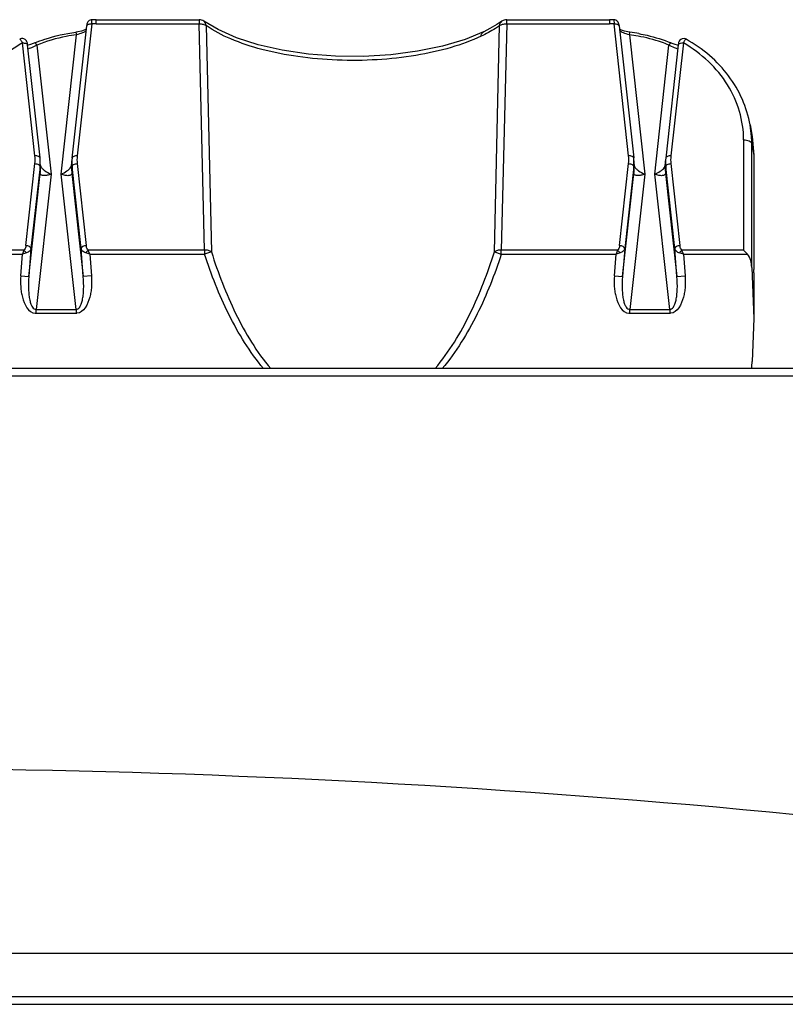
# Model space of a CAD drawing. Header units: inches. Extents: x 0 to 17, y 0 to 11.
# Tile 3 of 104: x 3.926 to 4.513, y 3.541 to 4.296. Entities that reach past the tile are written whole.
import ezdxf

# ---------------------------------------------------------------- set-up
doc = ezdxf.new("R2010")
doc.units = ezdxf.units.IN
doc.header["$LTSCALE"] = 0.935
doc.header["$MEASUREMENT"] = 0
for name, color, linetype in [('1', 7, 'CONTINUOUS'), ('2', 7, 'CONTINUOUS'), ('3', 7, 'CONTINUOUS')]:
    doc.layers.add(name, color=color, linetype=linetype)

msp = doc.modelspace()

# ---------------------------------------------------------------- linework, layer by layer
at = {"layer": '1', "color": 7, "linetype": 'Continuous'}
for p, q in [((3.98091, 4.2932), (3.96968, 4.19181)), ((3.98091, 4.2932), (3.98097, 4.29635)), ((3.98438, 4.29325), (3.98438, 4.2964)), ((3.98438, 4.2964), (4.06327, 4.2964)), ((3.98438, 4.29325), (4.06327, 4.29325)), ((4.06327, 4.2964), (4.06327, 4.29325)), ((4.06738, 4.11957), (4.06327, 4.29325)), ((4.06689, 4.29525), (4.06689, 4.29526)), ((4.29921, 4.29325), (4.29509, 4.11957)), ((4.29921, 4.2964), (4.37809, 4.2964)), ((4.29921, 4.29325), (4.29921, 4.2964)), ((4.29921, 4.29325), (4.37809, 4.29325)), ((4.37809, 4.2964), (4.37809, 4.29325)), ((4.3815, 4.29635), (4.3815, 4.29634)), ((4.3815, 4.29635), (4.38156, 4.2932)), ((4.39279, 4.19181), (4.38156, 4.2932)), ((3.95731, 4.17786), (3.96916, 4.28483)), ((3.96576, 4.19013), (3.977, 4.29166)), ((3.96867, 4.28677), (3.96916, 4.28483)), ((4.06865, 4.29183), (4.07271, 4.11819)), ((4.28154, 4.28718), (4.28158, 4.2872)), ((4.28976, 4.11819), (4.29382, 4.29183)), ((4.38546, 4.29181), (4.3967, 4.19027)), ((4.39332, 4.28483), (4.3938, 4.28677)), ((4.39332, 4.28483), (4.40516, 4.17786)), ((3.93732, 4.19181), (3.92772, 4.27852)), ((4.43476, 4.27852), (4.42516, 4.19181)), ((3.94123, 4.19027), (3.93163, 4.27698)), ((3.932, 4.2769), (3.93164, 4.27685)), ((3.93872, 4.27691), (3.94969, 4.17786)), ((4.41279, 4.17786), (4.42375, 4.27691)), ((4.43084, 4.27698), (4.42123, 4.19013)), ((4.43083, 4.27685), (4.43036, 4.27693)), ((4.48599, 4.2156), (4.48754, 4.20687)), ((4.48098, 4.20415), (4.48098, 4.11957)), ((4.48754, 4.20686), (4.48881, 4.19233)), ((4.48725, 4.1063), (4.48725, 4.20127)), ((4.48725, 4.20127), (4.48881, 4.19233)), ((3.94158, 4.18276), (3.94139, 4.18802)), ((3.96542, 4.18274), (3.96561, 4.18802)), ((4.39687, 4.18802), (4.39683, 4.18876)), ((4.39687, 4.18802), (4.39705, 4.18276)), ((4.39688, 4.18746), (4.39687, 4.18798)), ((4.42089, 4.1827), (4.42108, 4.18802)), ((4.42124, 4.19028), (4.42124, 4.19027)), ((4.48881, 4.19233), (4.48881, 4.10461)), ((3.93035, 4.123), (3.93732, 4.18595)), ((3.94123, 4.18369), (3.93426, 4.12074)), ((3.94142, 4.17847), (3.94123, 4.18369)), ((3.94147, 4.18458), (3.9418, 4.18371)), ((3.96488, 4.1832), (3.9652, 4.18373)), ((3.9652, 4.18373), (3.96553, 4.18458)), ((3.96576, 4.18369), (3.96558, 4.17847)), ((3.97273, 4.12074), (3.96576, 4.18369)), ((3.96968, 4.18595), (3.97665, 4.123)), ((4.38582, 4.123), (4.39279, 4.18595)), ((4.39671, 4.18369), (4.38974, 4.12074)), ((4.39689, 4.17847), (4.39671, 4.18369)), ((4.39694, 4.18458), (4.39727, 4.18371)), ((4.42034, 4.18317), (4.42068, 4.18373)), ((4.42068, 4.18373), (4.421, 4.18458)), ((4.42088, 4.18221), (4.42089, 4.1827)), ((4.42124, 4.18369), (4.42105, 4.17847)), ((4.42821, 4.12074), (4.42124, 4.18369)), ((4.42516, 4.18595), (4.43213, 4.123)), ((3.93264, 4.09921), (3.94142, 4.17847)), ((3.94969, 4.17786), (3.9382, 4.0741)), ((3.9688, 4.0741), (3.95731, 4.17786)), ((3.96558, 4.17847), (3.97436, 4.09921)), ((4.38811, 4.09921), (4.39689, 4.17847)), ((4.40516, 4.17786), (4.39367, 4.0741)), ((4.42427, 4.0741), (4.41279, 4.17786)), ((4.42105, 4.17847), (4.42983, 4.09921)), ((3.92887, 4.11957), (3.8815, 4.11957)), ((3.93426, 4.12074), (3.93264, 4.09921)), ((3.97436, 4.09921), (3.97273, 4.12074)), ((4.06738, 4.11957), (3.97813, 4.11957)), ((4.06738, 4.11957), (4.06738, 4.11653)), ((4.38434, 4.11957), (4.29509, 4.11957)), ((4.29509, 4.11653), (4.29509, 4.11957)), ((4.38974, 4.12074), (4.38811, 4.09921)), ((4.42983, 4.09921), (4.42821, 4.12074)), ((4.48098, 4.11957), (4.4336, 4.11957)), ((4.48403, 4.11653), (4.48098, 4.11957)), ((3.87844, 4.11653), (3.92763, 4.11653)), ((3.92637, 4.09978), (3.92763, 4.11653)), ((3.97936, 4.11653), (3.97623, 4.11752)), ((3.97936, 4.11653), (3.98063, 4.09978)), ((3.97936, 4.11653), (4.06738, 4.11653)), ((4.07271, 4.11819), (4.06738, 4.11653)), ((4.28976, 4.11819), (4.29509, 4.11653)), ((4.29509, 4.11653), (4.38311, 4.11653)), ((4.38185, 4.09978), (4.38311, 4.11653)), ((4.43484, 4.11653), (4.4317, 4.11752)), ((4.43484, 4.11653), (4.48403, 4.11653)), ((4.43484, 4.11653), (4.4361, 4.09978)), ((4.48725, 4.1063), (4.48892, 4.06701)), ((4.48892, 4.10217), (4.48881, 4.10461)), ((3.92637, 4.09978), (3.93264, 4.09921)), ((3.98063, 4.09978), (3.97436, 4.09921)), ((4.38185, 4.09978), (4.38811, 4.09921)), ((4.42983, 4.09921), (4.4361, 4.09978)), ((4.48892, 4.10217), (4.48892, 4.06701)), ((3.9382, 4.07106), (3.9382, 4.0741)), ((3.9382, 4.0741), (3.9688, 4.0741)), ((3.9688, 4.0741), (3.9688, 4.07106)), ((4.39367, 4.0741), (4.42427, 4.0741)), ((4.39367, 4.07106), (4.39367, 4.0741)), ((4.42427, 4.0741), (4.42427, 4.07106)), ((3.9382, 4.07106), (3.9688, 4.07106)), ((4.39367, 4.07106), (4.42427, 4.07106)), ((4.48892, 4.06701), (4.48753, 4.03418))]:
    msp.add_line(p, q, dxfattribs=at)
for points in [[(3.98097, 4.29634), (3.98034, 4.29627), (3.97959, 4.29604), (3.97892, 4.29569), (3.97835, 4.29524), (3.97789, 4.29471), (3.97756, 4.29416), (3.97733, 4.29361), (3.9772, 4.29314), (3.97714, 4.29277), (3.97708, 4.29236), (3.97701, 4.2918), (3.977, 4.29166)], [(4.28154, 4.28718), (4.26727, 4.28132), (4.24993, 4.27613), (4.23078, 4.27215), (4.21036, 4.26951), (4.18923, 4.26826), (4.16794, 4.26844), (4.14704, 4.27003), (4.12707, 4.27298), (4.10857, 4.27717), (4.09202, 4.28249), (4.07779, 4.28875), (4.06689, 4.29525)], [(4.29559, 4.29526), (4.29155, 4.2926), (4.28639, 4.28963), (4.28158, 4.2872)], [(4.38546, 4.29181), (4.38539, 4.2924), (4.38532, 4.29283), (4.38524, 4.29325), (4.38507, 4.2938), (4.38478, 4.29441), (4.38435, 4.295), (4.38377, 4.29553), (4.38308, 4.29596), (4.38228, 4.29624), (4.3815, 4.29634)], [(3.97658, 4.28905), (3.97511, 4.28833), (3.97289, 4.28759), (3.97009, 4.28698), (3.96867, 4.28677)], [(4.3938, 4.28677), (4.39226, 4.287), (4.38949, 4.28761), (4.3873, 4.28835), (4.38586, 4.28906)], [(3.93152, 4.27788), (3.93145, 4.27836), (3.93136, 4.2788), (3.93114, 4.27943), (3.93081, 4.28007), (3.93033, 4.28069), (3.92968, 4.28124), (3.92888, 4.28165), (3.92799, 4.28185), (3.92706, 4.28185), (3.92615, 4.28164), (3.92559, 4.2814)], [(3.93163, 4.27696), (3.9316, 4.27723), (3.93152, 4.27788)], [(3.93723, 4.27859), (3.93605, 4.27812), (3.93384, 4.27738), (3.932, 4.2769)], [(4.43036, 4.27693), (4.4285, 4.27741), (4.42629, 4.27817), (4.42524, 4.27858)], [(4.43099, 4.27812), (4.43093, 4.27767), (4.43086, 4.27711), (4.43084, 4.27696)], [(4.43688, 4.28139), (4.43639, 4.28162), (4.43534, 4.28185), (4.43398, 4.28176), (4.43281, 4.28125), (4.43205, 4.28058), (4.4316, 4.27996), (4.43132, 4.2794), (4.43114, 4.2789), (4.43105, 4.27849), (4.43099, 4.27812)], [(3.94139, 4.18803), (3.94136, 4.18876), (3.94125, 4.19007), (3.94123, 4.19027)], [(3.96576, 4.19013), (3.96564, 4.18879), (3.96561, 4.18803)], [(4.39683, 4.18876), (4.39672, 4.19007), (4.3967, 4.19027)], [(4.42123, 4.19013), (4.42112, 4.18879), (4.42108, 4.18803)]]:
    msp.add_lwpolyline(points, dxfattribs=at)
for centre, radius, start, end in [((3.98438, 4.17445), 0.1188, 89.99999, 91.67654), ((3.98438, 4.1713), 0.1251, 89.99999, 91.56214), ((4.06327, 4.2901), 0.0063, 54.9386, 90), ((4.29921, 4.2901), 0.0063, 90, 125.06125), ((4.37809, 4.1713), 0.1251, 88.43725, 90.00001), ((4.37809, 4.17445), 0.1188, 88.3228, 90.00001), ((4.37822, 4.16362), 0.12215, 79.74023, 82.90198), ((4.37822, 4.16165), 0.12609, 79.74017, 82.90192), ((4.40472, 4.20121), 0.08254, 3.88945, 10.03494), ((4.40539, 4.20127), 0.08186, 0.0031, 3.88557), ((3.91078, 4.18888), 0.02669, 353.70156, 6.29843), ((3.9118, 4.18695), 0.02961, 353.68829, 2.00006), ((3.9952, 4.18695), 0.02961, 177.99994, 186.3117), ((3.99621, 4.18888), 0.02669, 173.70156, 186.29843), ((4.36626, 4.18888), 0.02669, 353.70157, 6.29844), ((4.36728, 4.18695), 0.0296, 353.68661, 0.98868), ((4.45067, 4.18695), 0.02961, 177.99994, 186.31171), ((4.45169, 4.18888), 0.02669, 173.70157, 186.29844), ((3.91193, 4.18173), 0.02967, 353.69925, 1.99783), ((3.99505, 4.18173), 0.02964, 178.03244, 186.30544), ((4.3674, 4.18173), 0.02967, 353.69926, 1.99783), ((4.41437, 4.18725), 0.00723, 322.36168, 325.63272), ((4.45053, 4.18173), 0.02966, 179.07557, 186.30213), ((4.87487, 3.73328), 1.02183, 157.78763, 157.97159), ((3.92237, 4.11164), 0.01026, 35.00899, 50.69024), ((3.98463, 4.11164), 0.01026, 129.30975, 144.99101), ((3.09616, 3.75931), 0.95272, 22.02162, 22.21893), ((5.33034, 3.73328), 1.02183, 157.78763, 157.9716), ((4.37784, 4.11164), 0.01026, 35.00899, 50.69024), ((4.4401, 4.11164), 0.01026, 129.30976, 144.99101), ((3.55163, 3.75931), 0.95272, 22.02162, 22.21894), ((4.0428, 3.75645), 0.37805, 107.23703, 107.73564), ((4.49827, 3.75645), 0.37805, 107.23703, 107.73564), ((3.9382, 4.07794), 0.00688, 263.75458, 270.00472), ((3.9688, 4.07794), 0.00688, 269.99531, 276.24542), ((4.39367, 4.07794), 0.00688, 263.75458, 270.00469), ((4.42427, 4.07794), 0.00688, 269.99528, 276.24543)]:
    msp.add_arc(centre, radius, start, end, dxfattribs=at)
msp.add_ellipse((4.40908, 4.04833), major_axis=(0, 0.16239), ratio=0.484883, start_param=-1.69057, end_param=-1.658063, dxfattribs=at)
for points, knots in [([(3.977, 4.29167), (3.97706, 4.29224), (3.97811, 4.29297), (3.97952, 4.29322), (3.98045, 4.29324), (3.98091, 4.2932)], [0, 0, 0, 0, 0.389358, 0.687802, 1, 1, 1, 1]), ([(3.98097, 4.29635), (3.98097, 4.29635), (3.98097, 4.29635), (3.98097, 4.29635), (3.98097, 4.29635)], [0, 0, 0, 0, 0.71531, 1, 1, 1, 1]), ([(4.06326, 4.29325), (4.0643, 4.29327), (4.06618, 4.29308), (4.06799, 4.29236), (4.06865, 4.29183)], [0, 0, 0, 0, 0.551381, 1, 1, 1, 1]), ([(4.29382, 4.29183), (4.29386, 4.29249), (4.29417, 4.29381), (4.29505, 4.29488), (4.29559, 4.29526)], [0, 0, 0, 0, 0.501601, 1, 1, 1, 1]), ([(4.29382, 4.29183), (4.29448, 4.29236), (4.29628, 4.29308), (4.29817, 4.29327), (4.2992, 4.29325)], [0, 0, 0, 0, 0.448718, 1, 1, 1, 1]), ([(4.38156, 4.2932), (4.38202, 4.29324), (4.38295, 4.29322), (4.38436, 4.29297), (4.38541, 4.29224), (4.38548, 4.29167)], [0, 0, 0, 0, 0.31219, 0.610631, 1, 1, 1, 1]), ([(3.93723, 4.27859), (3.93973, 4.2796), (3.9499, 4.28337), (3.96058, 4.28576), (3.96867, 4.28677)], [0, 0, 0, 0, 0.248288, 1, 1, 1, 1]), ([(3.96916, 4.28483), (3.96653, 4.2845), (3.95615, 4.28287), (3.94599, 4.27988), (3.93872, 4.27691)], [0, 0, 0, 0, 0.25207, 1, 1, 1, 1]), ([(3.97661, 4.28797), (3.97628, 4.2876), (3.97533, 4.28694), (3.97287, 4.28578), (3.9707, 4.28518), (3.96916, 4.28483)], [0, 0, 0, 0, 0.182073, 0.416907, 1, 1, 1, 1]), ([(4.27959, 4.28371), (4.27219, 4.2802), (4.25572, 4.27424), (4.22891, 4.26835), (4.19958, 4.26518), (4.16926, 4.26484), (4.13963, 4.26746), (4.1122, 4.27276), (4.08844, 4.28058), (4.07451, 4.28775), (4.06865, 4.29183)], [0, 0, 0, 0, 0.112805, 0.239866, 0.377185, 0.51818, 0.656508, 0.786037, 0.901785, 1, 1, 1, 1]), ([(4.29382, 4.29183), (4.29276, 4.29109), (4.2882, 4.28808), (4.28337, 4.28549), (4.27959, 4.28371)], [0, 0, 0, 0, 0.235819, 1, 1, 1, 1]), ([(4.27959, 4.28371), (4.27964, 4.28442), (4.27996, 4.2858), (4.28095, 4.2869), (4.28154, 4.28718)], [0, 0, 0, 0, 0.523474, 1, 1, 1, 1]), ([(4.39332, 4.28483), (4.39176, 4.28518), (4.3896, 4.28578), (4.38713, 4.28694), (4.38619, 4.28761), (4.38586, 4.28798)], [0, 0, 0, 0, 0.584131, 0.818556, 1, 1, 1, 1]), ([(4.40068, 4.28572), (4.40279, 4.28533), (4.41115, 4.2836), (4.41933, 4.281), (4.42524, 4.27858)], [0, 0, 0, 0, 0.251669, 1, 1, 1, 1]), ([(3.92772, 4.27852), (3.92075, 4.27453), (3.90788, 4.2651), (3.89292, 4.24693), (3.88354, 4.22604), (3.88145, 4.21107), (3.8815, 4.2037)], [0, 0, 0, 0, 0.261908, 0.514691, 0.759605, 1, 1, 1, 1]), ([(3.92559, 4.2814), (3.9257, 4.28146), (3.92611, 4.28126), (3.9268, 4.2803), (3.92735, 4.27929), (3.92772, 4.27852)], [0, 0, 0, 0, 0.100344, 0.300912, 1, 1, 1, 1]), ([(3.92772, 4.27852), (3.92818, 4.27856), (3.92952, 4.27857), (3.9315, 4.27795), (3.93163, 4.27698)], [0, 0, 0, 0, 0.321499, 1, 1, 1, 1]), ([(3.93872, 4.27691), (3.93847, 4.27736), (3.93811, 4.27795), (3.9376, 4.27851), (3.93732, 4.27862), (3.93723, 4.27858)], [0, 0, 0, 0, 0.665432, 0.880605, 1, 1, 1, 1]), ([(4.42375, 4.27691), (4.42185, 4.27768), (4.41412, 4.2806), (4.40609, 4.2827), (4.39998, 4.28381)], [0, 0, 0, 0, 0.248375, 1, 1, 1, 1]), ([(4.42524, 4.27858), (4.42516, 4.27862), (4.42488, 4.27851), (4.42437, 4.27795), (4.424, 4.27736), (4.42375, 4.27691)], [0, 0, 0, 0, 0.119397, 0.33457, 1, 1, 1, 1]), ([(4.43084, 4.27698), (4.43088, 4.27723), (4.43133, 4.27797), (4.43282, 4.27851), (4.43407, 4.27857), (4.43476, 4.27852)], [0, 0, 0, 0, 0.168261, 0.538051, 1, 1, 1, 1]), ([(4.43476, 4.27852), (4.43512, 4.2793), (4.43567, 4.2803), (4.43636, 4.28126), (4.43678, 4.28146), (4.43688, 4.2814)], [0, 0, 0, 0, 0.699516, 0.900115, 1, 1, 1, 1]), ([(4.48098, 4.20415), (4.48098, 4.21148), (4.47883, 4.22636), (4.46942, 4.24712), (4.4545, 4.26517), (4.44169, 4.27455), (4.43476, 4.27852)], [0, 0, 0, 0, 0.240386, 0.485329, 0.738125, 1, 1, 1, 1]), ([(4.48599, 4.2156), (4.4848, 4.22232), (4.48072, 4.23564), (4.47002, 4.25381), (4.45525, 4.26953), (4.44328, 4.27783), (4.43688, 4.2814)], [0, 0, 0, 0, 0.241746, 0.488086, 0.740666, 1, 1, 1, 1]), ([(3.93872, 4.27691), (3.93739, 4.2761), (3.93549, 4.27509), (3.9332, 4.27423), (3.93223, 4.27406), (3.93189, 4.27417)], [0, 0, 0, 0, 0.627455, 0.852993, 1, 1, 1, 1]), ([(4.43058, 4.27417), (4.43024, 4.27406), (4.42927, 4.27423), (4.42698, 4.2751), (4.42508, 4.2761), (4.42375, 4.27691)], [0, 0, 0, 0, 0.147054, 0.372558, 1, 1, 1, 1]), ([(4.48098, 4.20415), (4.48174, 4.20415), (4.48321, 4.204), (4.48547, 4.20337), (4.48709, 4.20221), (4.48725, 4.20127)], [0, 0, 0, 0, 0.316987, 0.602469, 1, 1, 1, 1]), ([(3.94123, 4.19028), (3.94116, 4.19085), (3.94011, 4.19158), (3.9387, 4.19183), (3.93778, 4.19185), (3.93732, 4.19181)], [0, 0, 0, 0, 0.389374, 0.687813, 1, 1, 1, 1]), ([(3.96968, 4.19181), (3.96922, 4.19185), (3.9683, 4.19183), (3.96689, 4.19158), (3.96584, 4.19085), (3.96577, 4.19028)], [0, 0, 0, 0, 0.312177, 0.610611, 1, 1, 1, 1]), ([(4.3967, 4.19028), (4.39664, 4.19085), (4.39559, 4.19158), (4.39417, 4.19183), (4.39325, 4.19185), (4.39279, 4.19181)], [0, 0, 0, 0, 0.389374, 0.687813, 1, 1, 1, 1]), ([(4.42516, 4.19181), (4.42469, 4.19185), (4.42377, 4.19183), (4.42236, 4.19158), (4.42131, 4.19085), (4.42124, 4.19028)], [0, 0, 0, 0, 0.312177, 0.610611, 1, 1, 1, 1]), ([(3.93732, 4.18595), (3.93827, 4.18587), (3.93978, 4.18557), (3.94121, 4.18432), (3.94123, 4.18369)], [0, 0, 0, 0, 0.603622, 1, 1, 1, 1]), ([(3.9418, 4.18371), (3.94212, 4.1831), (3.9431, 4.1819), (3.94566, 4.17976), (3.94802, 4.17854), (3.94969, 4.17786)], [0, 0, 0, 0, 0.209102, 0.459216, 1, 1, 1, 1]), ([(3.95731, 4.17786), (3.9589, 4.17848), (3.96167, 4.17995), (3.9641, 4.18203), (3.96488, 4.1832)], [0, 0, 0, 0, 0.549124, 1, 1, 1, 1]), ([(3.96576, 4.18369), (3.96579, 4.18432), (3.96722, 4.18557), (3.96873, 4.18587), (3.96968, 4.18595)], [0, 0, 0, 0, 0.396378, 1, 1, 1, 1]), ([(4.39279, 4.18595), (4.39374, 4.18587), (4.39525, 4.18557), (4.39669, 4.18432), (4.39671, 4.18369)], [0, 0, 0, 0, 0.603622, 1, 1, 1, 1]), ([(4.39727, 4.18371), (4.39759, 4.1831), (4.39858, 4.1819), (4.40113, 4.17976), (4.4035, 4.17854), (4.40516, 4.17786)], [0, 0, 0, 0, 0.209102, 0.459216, 1, 1, 1, 1]), ([(4.41279, 4.17786), (4.41428, 4.17845), (4.41692, 4.17983), (4.41926, 4.18175), (4.42009, 4.18283)], [0, 0, 0, 0, 0.541616, 1, 1, 1, 1]), ([(4.42124, 4.18369), (4.42126, 4.18432), (4.42269, 4.18557), (4.42421, 4.18587), (4.42516, 4.18595)], [0, 0, 0, 0, 0.396378, 1, 1, 1, 1]), ([(3.94969, 4.17786), (3.94873, 4.17747), (3.9469, 4.17691), (3.94462, 4.17661), (3.94307, 4.17679), (3.94219, 4.17712), (3.94157, 4.1777), (3.94143, 4.17822), (3.94142, 4.17847)], [0, 0, 0, 0, 0.332955, 0.618326, 0.735774, 0.834294, 0.918122, 1, 1, 1, 1]), ([(3.96558, 4.17847), (3.96557, 4.17824), (3.96545, 4.17775), (3.9649, 4.17719), (3.96408, 4.17683), (3.96257, 4.17659), (3.96022, 4.17688), (3.95833, 4.17746), (3.95731, 4.17786)], [0, 0, 0, 0, 0.07648, 0.154642, 0.246582, 0.35894, 0.647755, 1, 1, 1, 1]), ([(4.40516, 4.17786), (4.40421, 4.17747), (4.40237, 4.17691), (4.40009, 4.17661), (4.39854, 4.17679), (4.39766, 4.17712), (4.39704, 4.1777), (4.3969, 4.17822), (4.39689, 4.17847)], [0, 0, 0, 0, 0.332956, 0.618326, 0.735775, 0.834294, 0.918122, 1, 1, 1, 1]), ([(4.42105, 4.17847), (4.42105, 4.17824), (4.42092, 4.17775), (4.42037, 4.17718), (4.41956, 4.17683), (4.41804, 4.17659), (4.4157, 4.17688), (4.4138, 4.17746), (4.41279, 4.17786)], [0, 0, 0, 0, 0.07659, 0.154733, 0.246634, 0.358975, 0.647521, 1, 1, 1, 1]), ([(3.93035, 4.123), (3.93031, 4.12269), (3.9301, 4.12146), (3.92956, 4.12022), (3.92887, 4.11957)], [0, 0, 0, 0, 0.24733, 1, 1, 1, 1]), ([(3.93426, 4.12074), (3.93424, 4.12137), (3.93281, 4.12262), (3.9313, 4.12292), (3.93035, 4.123)], [0, 0, 0, 0, 0.396378, 1, 1, 1, 1]), ([(3.93426, 4.12074), (3.93414, 4.12002), (3.93316, 4.11853), (3.93164, 4.11779), (3.93077, 4.11752)], [0, 0, 0, 0, 0.449658, 1, 1, 1, 1]), ([(3.97665, 4.123), (3.9757, 4.12292), (3.97419, 4.12262), (3.97276, 4.12137), (3.97273, 4.12074)], [0, 0, 0, 0, 0.603622, 1, 1, 1, 1]), ([(3.97623, 4.11752), (3.97536, 4.11779), (3.97384, 4.11853), (3.97286, 4.12002), (3.97273, 4.12074)], [0, 0, 0, 0, 0.550342, 1, 1, 1, 1]), ([(3.97813, 4.11957), (3.97789, 4.1198), (3.97711, 4.1208), (3.97676, 4.12207), (3.97665, 4.123)], [0, 0, 0, 0, 0.258519, 1, 1, 1, 1]), ([(4.07271, 4.11819), (4.07205, 4.11871), (4.07027, 4.11941), (4.0684, 4.11959), (4.06738, 4.11957)], [0, 0, 0, 0, 0.450253, 1, 1, 1, 1]), ([(4.29509, 4.11957), (4.29407, 4.11959), (4.29221, 4.11941), (4.29042, 4.11871), (4.28976, 4.11819)], [0, 0, 0, 0, 0.549849, 1, 1, 1, 1]), ([(4.38582, 4.123), (4.38578, 4.12269), (4.38557, 4.12146), (4.38503, 4.12022), (4.38434, 4.11957)], [0, 0, 0, 0, 0.24733, 1, 1, 1, 1]), ([(4.38974, 4.12074), (4.38972, 4.12137), (4.38828, 4.12262), (4.38677, 4.12292), (4.38582, 4.123)], [0, 0, 0, 0, 0.396378, 1, 1, 1, 1]), ([(4.38974, 4.12074), (4.38961, 4.12002), (4.38863, 4.11853), (4.38711, 4.11779), (4.38625, 4.11752)], [0, 0, 0, 0, 0.449658, 1, 1, 1, 1]), ([(4.43213, 4.123), (4.43118, 4.12292), (4.42966, 4.12262), (4.42823, 4.12137), (4.42821, 4.12074)], [0, 0, 0, 0, 0.603622, 1, 1, 1, 1]), ([(4.42821, 4.12074), (4.42833, 4.12004), (4.42928, 4.11855), (4.4308, 4.11779), (4.4317, 4.11752)], [0, 0, 0, 0, 0.432128, 1, 1, 1, 1]), ([(4.4336, 4.11957), (4.43336, 4.1198), (4.43258, 4.1208), (4.43223, 4.12207), (4.43213, 4.123)], [0, 0, 0, 0, 0.258519, 1, 1, 1, 1]), ([(4.11267, 4.02867), (4.10737, 4.03498), (4.09772, 4.04848), (4.08163, 4.07747), (4.07247, 4.10074), (4.06738, 4.11653)], [0, 0, 0, 0, 0.248829, 0.499006, 1, 1, 1, 1]), ([(4.07271, 4.11819), (4.07775, 4.10204), (4.08685, 4.07826), (4.103, 4.04867), (4.11278, 4.03499), (4.11818, 4.02863)], [0, 0, 0, 0, 0.502532, 0.75236, 1, 1, 1, 1]), ([(4.24429, 4.02864), (4.25515, 4.04145), (4.27272, 4.07062), (4.28475, 4.10211), (4.28976, 4.11819)], [0, 0, 0, 0, 0.499231, 1, 1, 1, 1]), ([(4.2951, 4.11653), (4.29002, 4.10081), (4.27788, 4.06993), (4.26044, 4.04137), (4.24979, 4.02868)], [0, 0, 0, 0, 0.499314, 1, 1, 1, 1]), ([(4.48725, 4.1063), (4.48717, 4.10811), (4.48666, 4.1117), (4.48522, 4.11517), (4.48403, 4.11653)], [0, 0, 0, 0, 0.501336, 1, 1, 1, 1]), ([(3.92637, 4.09978), (3.92618, 4.09703), (3.92612, 4.09289), (3.92674, 4.08735), (3.92822, 4.07977), (3.93224, 4.07147), (3.93745, 4.0711)], [0, 0, 0, 0, 0.256794, 0.385274, 0.513732, 1, 1, 1, 1]), ([(3.93264, 4.09921), (3.93235, 4.09595), (3.9322, 4.09121), (3.93262, 4.0852), (3.9332, 4.08142), (3.93406, 4.07832), (3.93516, 4.076), (3.9365, 4.07444), (3.93768, 4.07407), (3.9382, 4.0741)], [0, 0, 0, 0, 0.359398, 0.520495, 0.662268, 0.780221, 0.873102, 0.943253, 1, 1, 1, 1]), ([(3.9688, 4.0741), (3.96931, 4.07407), (3.9705, 4.07444), (3.97184, 4.076), (3.97293, 4.07832), (3.97379, 4.08142), (3.97438, 4.0852), (3.9748, 4.09121), (3.97465, 4.09595), (3.97436, 4.09921)], [0, 0, 0, 0, 0.056748, 0.126899, 0.219779, 0.337732, 0.479506, 0.640603, 1, 1, 1, 1]), ([(3.98063, 4.09978), (3.98082, 4.09703), (3.98088, 4.09289), (3.98025, 4.08735), (3.97878, 4.07977), (3.97476, 4.07148), (3.96955, 4.0711)], [0, 0, 0, 0, 0.256793, 0.385272, 0.513729, 1, 1, 1, 1]), ([(4.38185, 4.09978), (4.38165, 4.09703), (4.38159, 4.09289), (4.38222, 4.08735), (4.3837, 4.07977), (4.38771, 4.07147), (4.39292, 4.0711)], [0, 0, 0, 0, 0.256794, 0.385274, 0.513732, 1, 1, 1, 1]), ([(4.38811, 4.09921), (4.38783, 4.09595), (4.38767, 4.09121), (4.38809, 4.0852), (4.38868, 4.08142), (4.38954, 4.07832), (4.39064, 4.076), (4.39197, 4.07444), (4.39316, 4.07407), (4.39367, 4.0741)], [0, 0, 0, 0, 0.359398, 0.520495, 0.662268, 0.780221, 0.873102, 0.943253, 1, 1, 1, 1]), ([(4.42427, 4.0741), (4.42479, 4.07407), (4.42598, 4.07444), (4.42731, 4.076), (4.42841, 4.07832), (4.42927, 4.08142), (4.42985, 4.0852), (4.43027, 4.09121), (4.43012, 4.09595), (4.42983, 4.09921)], [0, 0, 0, 0, 0.056748, 0.126899, 0.219779, 0.337732, 0.479506, 0.640603, 1, 1, 1, 1]), ([(4.4361, 4.09978), (4.43629, 4.09703), (4.43635, 4.09289), (4.43573, 4.08735), (4.43425, 4.07977), (4.43023, 4.07148), (4.42502, 4.0711)], [0, 0, 0, 0, 0.256793, 0.385272, 0.513729, 1, 1, 1, 1])]:
    msp.add_open_spline(points, degree=3, knots=knots, dxfattribs=at)
msp.add_open_spline([(4.06865, 4.29183), (4.06858, 4.29311), (4.06794, 4.29451), (4.06689, 4.29525)], degree=3, dxfattribs=at)
at = {"layer": '2', "color": 7, "linetype": 'Continuous'}
for p, q in [((2.12895, 4.02893), (5.44612, 4.02893)), ((2.12266, 4.02296), (5.45241, 4.02296))]:
    msp.add_line(p, q, dxfattribs=at)
msp.add_open_spline([(5.08675, 3.60965), (4.6585, 3.6842), (3.78754, 3.7596), (2.91657, 3.68422), (2.48832, 3.60966)], degree=3, knots=[0, 0, 0, 0, 0.5, 1, 1, 1, 1], dxfattribs=at)
at = {"layer": '3', "color": 7, "linetype": 'Continuous'}
for p, q in [((2.09978, 3.58011), (5.08675, 3.58011)), ((2.12509, 3.54671), (5.23875, 3.54671)), ((2.10782, 3.54074), (5.46725, 3.54074))]:
    msp.add_line(p, q, dxfattribs=at)

doc.saveas('drawing.dxf')
